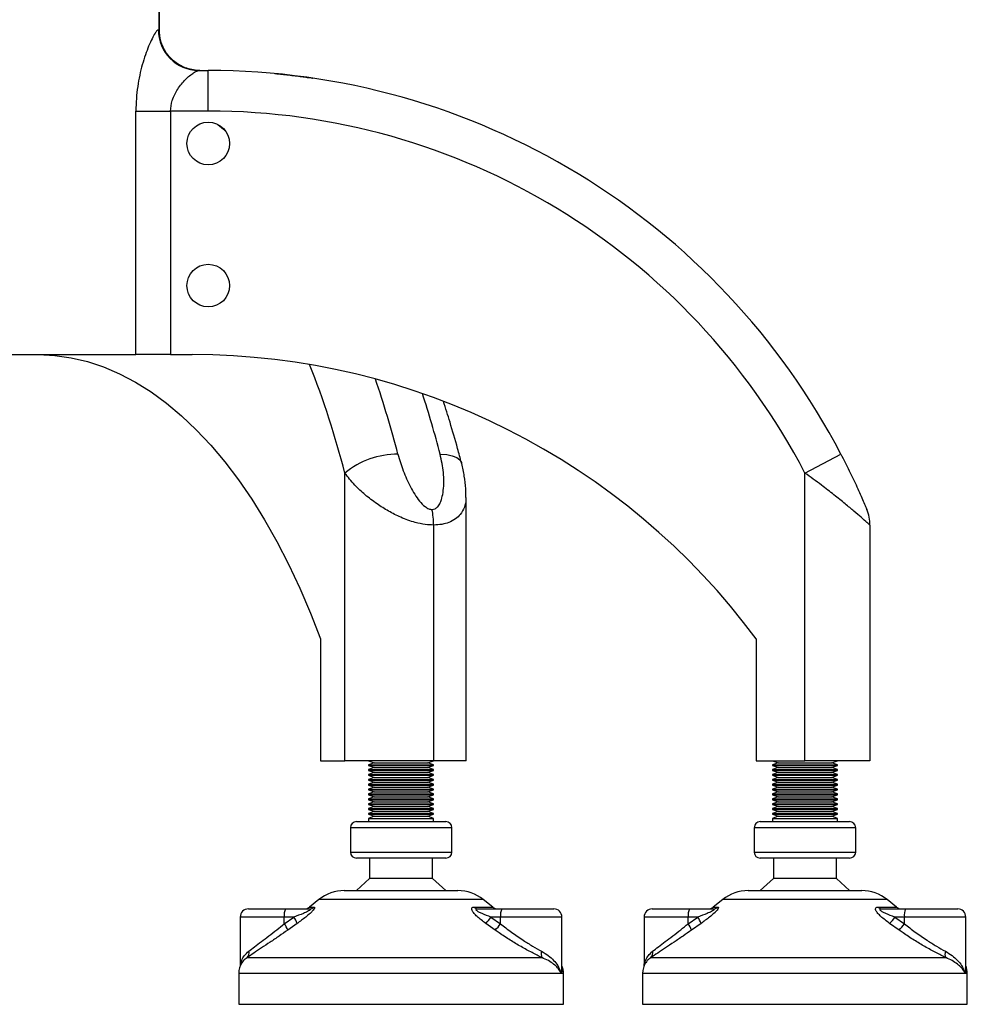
# Model space of a CAD drawing. Header units: millimetres. Extents: x 0 to 420, y 0 to 297.
# Tile 15 of 39: x 175 to 187, y 193 to 205. Entities that reach past the tile are written whole.
import ezdxf

# ---------------------------------------------------------------- set-up
doc = ezdxf.new("R2010")
doc.units = ezdxf.units.MM

msp = doc.modelspace()

# ---------------------------------------------------------------- linework, layer by layer
at = {"color": 7, "linetype": 'Continuous', "lineweight": 25}
for p, q in [((176.83552, 204.94479), (176.83552, 205.19479)), ((176.83943, 204.91646), (176.83943, 205.19479)), ((176.82498, 204.94479), (176.83552, 204.94479)), ((177.32137, 204.44479), (177.43943, 204.44479)), ((177.43943, 203.94479), (177.43943, 204.44479)), ((176.54776, 200.94479), (176.54776, 203.94479)), ((176.54776, 203.94479), (176.97485, 203.94479)), ((176.97485, 203.94479), (176.97485, 200.94479)), ((177.43943, 203.94479), (176.97485, 203.94479)), ((174.88593, 200.94479), (176.54776, 200.94479)), ((176.97485, 200.94479), (176.54776, 200.94479)), ((176.97485, 200.94479), (177.23943, 200.94479)), ((184.78943, 199.48721), (185.23282, 199.7183)), ((179.12161, 195.94479), (179.12161, 199.48721)), ((184.78943, 195.94479), (184.78943, 199.48721)), ((180.61443, 199.18509), (180.61443, 199.18556)), ((180.61443, 195.94479), (180.61443, 199.18509)), ((180.21443, 198.84625), (180.21443, 195.94479)), ((185.58943, 198.84625), (185.58943, 195.94479)), ((178.82161, 197.44479), (178.82161, 195.94479)), ((184.18943, 197.44479), (184.18943, 195.94479)), ((178.82161, 195.94479), (179.12161, 195.94479)), ((180.21443, 195.94479), (179.12161, 195.94479)), ((179.41443, 195.94479), (179.48312, 195.91979)), ((180.14574, 195.91979), (180.21443, 195.94479)), ((180.61443, 195.94479), (180.21443, 195.94479)), ((184.18943, 195.94479), (184.78943, 195.94479)), ((184.38943, 195.94479), (184.45812, 195.91979)), ((185.58943, 195.94479), (184.78943, 195.94479)), ((185.12074, 195.91979), (185.18943, 195.94479)), ((179.48312, 195.91979), (179.41443, 195.89479)), ((179.41443, 195.89479), (179.41443, 195.88479)), ((179.41443, 195.89479), (180.21443, 195.89479)), ((179.41443, 195.88479), (179.48312, 195.85979)), ((179.41443, 195.88479), (180.21443, 195.88479)), ((179.48312, 195.85979), (179.41443, 195.83479)), ((179.41443, 195.83479), (179.41443, 195.82479)), ((179.41443, 195.83479), (180.21443, 195.83479)), ((179.41443, 195.82479), (179.48312, 195.79979)), ((179.41443, 195.82479), (180.21443, 195.82479)), ((179.48312, 195.91979), (180.14574, 195.91979)), ((179.48312, 195.85979), (180.14574, 195.85979)), ((180.21443, 195.89479), (180.14574, 195.91979)), ((180.14574, 195.85979), (180.21443, 195.88479)), ((180.21443, 195.83479), (180.14574, 195.85979)), ((180.14574, 195.79979), (180.21443, 195.82479)), ((180.21443, 195.88479), (180.21443, 195.89479)), ((180.21443, 195.82479), (180.21443, 195.83479)), ((184.45812, 195.91979), (184.38943, 195.89479)), ((184.38943, 195.89479), (184.38943, 195.88479)), ((184.38943, 195.89479), (184.72355, 195.89479)), ((184.38943, 195.88479), (184.45812, 195.85979)), ((184.38943, 195.88479), (184.72355, 195.88479)), ((184.45812, 195.85979), (184.38943, 195.83479)), ((184.38943, 195.83479), (184.38943, 195.82479)), ((184.38943, 195.83479), (184.72355, 195.83479)), ((184.38943, 195.82479), (184.45812, 195.79979)), ((184.38943, 195.82479), (184.72355, 195.82479)), ((184.45812, 195.91979), (184.73486, 195.91979)), ((184.45812, 195.85979), (184.73486, 195.85979)), ((184.72355, 195.89479), (185.18943, 195.89479)), ((184.72355, 195.88479), (185.18943, 195.88479)), ((184.72355, 195.83479), (185.18943, 195.83479)), ((184.72355, 195.82479), (185.18943, 195.82479)), ((184.73486, 195.91979), (185.12074, 195.91979)), ((184.73486, 195.85979), (185.12074, 195.85979)), ((185.18943, 195.89479), (185.12074, 195.91979)), ((185.12074, 195.85979), (185.18943, 195.88479)), ((185.18943, 195.83479), (185.12074, 195.85979)), ((185.12074, 195.79979), (185.18943, 195.82479)), ((185.18943, 195.88479), (185.18943, 195.89479)), ((185.18943, 195.82479), (185.18943, 195.83479)), ((179.48312, 195.79979), (179.41443, 195.77479)), ((179.41443, 195.77479), (179.41443, 195.76479)), ((179.41443, 195.77479), (180.21443, 195.77479)), ((179.41443, 195.76479), (179.48312, 195.73979)), ((179.41443, 195.76479), (180.21443, 195.76479)), ((179.48312, 195.73979), (179.41443, 195.71479)), ((179.41443, 195.71479), (179.41443, 195.70479)), ((179.41443, 195.71479), (180.21443, 195.71479)), ((179.41443, 195.70479), (179.48312, 195.67979)), ((179.41443, 195.70479), (180.21443, 195.70479)), ((179.48312, 195.79979), (180.14574, 195.79979)), ((179.48312, 195.73979), (180.14574, 195.73979)), ((180.21443, 195.77479), (180.14574, 195.79979)), ((180.14574, 195.73979), (180.21443, 195.76479)), ((180.21443, 195.71479), (180.14574, 195.73979)), ((180.14574, 195.67979), (180.21443, 195.70479)), ((180.21443, 195.76479), (180.21443, 195.77479)), ((180.21443, 195.70479), (180.21443, 195.71479)), ((184.45812, 195.79979), (184.38943, 195.77479)), ((184.38943, 195.77479), (184.38943, 195.76479)), ((184.38943, 195.77479), (184.72355, 195.77479)), ((184.38943, 195.76479), (184.45812, 195.73979)), ((184.38943, 195.76479), (184.72355, 195.76479)), ((184.45812, 195.73979), (184.38943, 195.71479)), ((184.38943, 195.71479), (184.38943, 195.70479)), ((184.38943, 195.71479), (184.72355, 195.71479)), ((184.38943, 195.70479), (184.45812, 195.67979)), ((184.38943, 195.70479), (184.72355, 195.70479)), ((184.45812, 195.79979), (184.73486, 195.79979)), ((184.45812, 195.73979), (184.73486, 195.73979)), ((184.72355, 195.77479), (185.18943, 195.77479)), ((184.72355, 195.76479), (185.18943, 195.76479)), ((184.72355, 195.71479), (185.18943, 195.71479)), ((184.72355, 195.70479), (185.18943, 195.70479)), ((184.73486, 195.79979), (185.12074, 195.79979)), ((184.73486, 195.73979), (185.12074, 195.73979)), ((185.18943, 195.77479), (185.12074, 195.79979)), ((185.12074, 195.73979), (185.18943, 195.76479)), ((185.18943, 195.71479), (185.12074, 195.73979)), ((185.12074, 195.67979), (185.18943, 195.70479)), ((185.18943, 195.76479), (185.18943, 195.77479)), ((185.18943, 195.70479), (185.18943, 195.71479)), ((179.48312, 195.67979), (179.41443, 195.65479)), ((179.41443, 195.65479), (179.41443, 195.64479)), ((179.41443, 195.65479), (180.21443, 195.65479)), ((179.41443, 195.64479), (179.48312, 195.61979)), ((179.41443, 195.64479), (180.21443, 195.64479)), ((179.48312, 195.61979), (179.41443, 195.59479)), ((179.41443, 195.59479), (179.41443, 195.58479)), ((179.41443, 195.59479), (180.21443, 195.59479)), ((179.41443, 195.58479), (179.48312, 195.55979)), ((179.41443, 195.58479), (180.21443, 195.58479)), ((179.48312, 195.67979), (180.14574, 195.67979)), ((179.48312, 195.61979), (180.14574, 195.61979)), ((180.21443, 195.65479), (180.14574, 195.67979)), ((180.14574, 195.61979), (180.21443, 195.64479)), ((180.21443, 195.59479), (180.14574, 195.61979)), ((180.14574, 195.55979), (180.21443, 195.58479)), ((180.21443, 195.64479), (180.21443, 195.65479)), ((180.21443, 195.58479), (180.21443, 195.59479)), ((184.45812, 195.67979), (184.38943, 195.65479)), ((184.38943, 195.65479), (184.38943, 195.64479)), ((184.38943, 195.65479), (184.72355, 195.65479)), ((184.38943, 195.64479), (184.45812, 195.61979)), ((184.38943, 195.64479), (184.72355, 195.64479)), ((184.45812, 195.61979), (184.38943, 195.59479)), ((184.38943, 195.59479), (184.38943, 195.58479)), ((184.38943, 195.59479), (184.72355, 195.59479)), ((184.38943, 195.58479), (184.45812, 195.55979)), ((184.38943, 195.58479), (184.72355, 195.58479)), ((184.45812, 195.67979), (184.73486, 195.67979)), ((184.45812, 195.61979), (184.73486, 195.61979)), ((184.72355, 195.65479), (185.18943, 195.65479)), ((184.72355, 195.64479), (185.18943, 195.64479)), ((184.72355, 195.59479), (185.18943, 195.59479)), ((184.72355, 195.58479), (185.18943, 195.58479)), ((184.73486, 195.67979), (185.12074, 195.67979)), ((184.73486, 195.61979), (185.12074, 195.61979)), ((185.18943, 195.65479), (185.12074, 195.67979)), ((185.12074, 195.61979), (185.18943, 195.64479)), ((185.18943, 195.59479), (185.12074, 195.61979)), ((185.12074, 195.55979), (185.18943, 195.58479)), ((185.18943, 195.64479), (185.18943, 195.65479)), ((185.18943, 195.58479), (185.18943, 195.59479)), ((179.48312, 195.55979), (179.41443, 195.53479)), ((179.41443, 195.53479), (179.41443, 195.52479)), ((179.41443, 195.53479), (180.21443, 195.53479)), ((179.41443, 195.52479), (179.48312, 195.49979)), ((179.41443, 195.52479), (180.21443, 195.52479)), ((179.48312, 195.49979), (179.41443, 195.47479)), ((179.41443, 195.47479), (179.41443, 195.46479)), ((179.41443, 195.47479), (180.21443, 195.47479)), ((179.41443, 195.46479), (179.48312, 195.43979)), ((179.41443, 195.46479), (180.21443, 195.46479)), ((179.48312, 195.55979), (180.14574, 195.55979)), ((179.48312, 195.49979), (180.14574, 195.49979)), ((180.21443, 195.53479), (180.14574, 195.55979)), ((180.14574, 195.49979), (180.21443, 195.52479)), ((180.21443, 195.47479), (180.14574, 195.49979)), ((180.14574, 195.43979), (180.21443, 195.46479)), ((180.21443, 195.52479), (180.21443, 195.53479)), ((180.21443, 195.46479), (180.21443, 195.47479)), ((184.45812, 195.55979), (184.38943, 195.53479)), ((184.38943, 195.53479), (184.38943, 195.52479)), ((184.38943, 195.53479), (184.72355, 195.53479)), ((184.38943, 195.52479), (184.45812, 195.49979)), ((184.38943, 195.52479), (184.72355, 195.52479)), ((184.45812, 195.49979), (184.38943, 195.47479)), ((184.38943, 195.47479), (184.38943, 195.46479)), ((184.38943, 195.47479), (184.72355, 195.47479)), ((184.38943, 195.46479), (184.45812, 195.43979)), ((184.38943, 195.46479), (184.72355, 195.46479)), ((184.45812, 195.55979), (184.73486, 195.55979)), ((184.45812, 195.49979), (184.73486, 195.49979)), ((184.72355, 195.53479), (185.18943, 195.53479)), ((184.72355, 195.52479), (185.18943, 195.52479)), ((184.72355, 195.47479), (185.18943, 195.47479)), ((184.72355, 195.46479), (185.18943, 195.46479)), ((184.73486, 195.55979), (185.12074, 195.55979)), ((184.73486, 195.49979), (185.12074, 195.49979)), ((185.18943, 195.53479), (185.12074, 195.55979)), ((185.12074, 195.49979), (185.18943, 195.52479)), ((185.18943, 195.47479), (185.12074, 195.49979)), ((185.12074, 195.43979), (185.18943, 195.46479)), ((185.18943, 195.52479), (185.18943, 195.53479)), ((185.18943, 195.46479), (185.18943, 195.47479)), ((179.48312, 195.43979), (179.41443, 195.41479)), ((179.41443, 195.41479), (179.41443, 195.40479)), ((179.41443, 195.41479), (180.21443, 195.41479)), ((179.41443, 195.40479), (179.48312, 195.37979)), ((179.41443, 195.40479), (180.21443, 195.40479)), ((179.48312, 195.37979), (179.41443, 195.35479)), ((179.41443, 195.35479), (179.41443, 195.34479)), ((179.41443, 195.35479), (180.21443, 195.35479)), ((179.41443, 195.34479), (179.48312, 195.31979)), ((179.41443, 195.34479), (180.21443, 195.34479)), ((179.48312, 195.43979), (180.14574, 195.43979)), ((179.48312, 195.37979), (180.14574, 195.37979)), ((180.21443, 195.41479), (180.14574, 195.43979)), ((180.14574, 195.37979), (180.21443, 195.40479)), ((180.21443, 195.35479), (180.14574, 195.37979)), ((180.14574, 195.31979), (180.21443, 195.34479)), ((180.21443, 195.40479), (180.21443, 195.41479)), ((180.21443, 195.34479), (180.21443, 195.35479)), ((184.45812, 195.43979), (184.38943, 195.41479)), ((184.38943, 195.41479), (184.38943, 195.40479)), ((184.38943, 195.41479), (184.72355, 195.41479)), ((184.38943, 195.40479), (184.45812, 195.37979)), ((184.38943, 195.40479), (184.72355, 195.40479)), ((184.45812, 195.37979), (184.38943, 195.35479)), ((184.38943, 195.35479), (184.38943, 195.34479)), ((184.38943, 195.35479), (184.72355, 195.35479)), ((184.38943, 195.34479), (184.45812, 195.31979)), ((184.38943, 195.34479), (184.72355, 195.34479)), ((184.45812, 195.43979), (184.73486, 195.43979)), ((184.45812, 195.37979), (184.73486, 195.37979)), ((184.72355, 195.41479), (185.18943, 195.41479)), ((184.72355, 195.40479), (185.18943, 195.40479)), ((184.72355, 195.35479), (185.18943, 195.35479)), ((184.72355, 195.34479), (185.18943, 195.34479)), ((184.73486, 195.43979), (185.12074, 195.43979)), ((184.73486, 195.37979), (185.12074, 195.37979)), ((185.18943, 195.41479), (185.12074, 195.43979)), ((185.12074, 195.37979), (185.18943, 195.40479)), ((185.18943, 195.35479), (185.12074, 195.37979)), ((185.12074, 195.31979), (185.18943, 195.34479)), ((185.18943, 195.40479), (185.18943, 195.41479)), ((185.18943, 195.34479), (185.18943, 195.35479)), ((179.48312, 195.31979), (179.41443, 195.29479)), ((179.41443, 195.29479), (179.41443, 195.28479)), ((179.41443, 195.29479), (180.21443, 195.29479)), ((179.41443, 195.28479), (179.48312, 195.25979)), ((179.41443, 195.28479), (180.21443, 195.28479)), ((179.48312, 195.25979), (179.41443, 195.23479)), ((179.41443, 195.23479), (179.41443, 195.19479)), ((179.41443, 195.23479), (180.21443, 195.23479)), ((179.48312, 195.31979), (180.14574, 195.31979)), ((179.48312, 195.25979), (180.14574, 195.25979)), ((180.21443, 195.29479), (180.14574, 195.31979)), ((180.14574, 195.25979), (180.21443, 195.28479)), ((180.21443, 195.23479), (180.14574, 195.25979)), ((180.21443, 195.28479), (180.21443, 195.29479)), ((180.21443, 195.19479), (180.21443, 195.23479)), ((184.45812, 195.31979), (184.38943, 195.29479)), ((184.38943, 195.29479), (184.38943, 195.28479)), ((184.38943, 195.29479), (184.72355, 195.29479)), ((184.38943, 195.28479), (184.45812, 195.25979)), ((184.38943, 195.28479), (184.72355, 195.28479)), ((184.45812, 195.25979), (184.38943, 195.23479)), ((184.38943, 195.23479), (184.38943, 195.19479)), ((184.38943, 195.23479), (184.72355, 195.23479)), ((184.45812, 195.31979), (184.73486, 195.31979)), ((184.45812, 195.25979), (184.73486, 195.25979)), ((184.72355, 195.29479), (185.18943, 195.29479)), ((184.72355, 195.28479), (185.18943, 195.28479)), ((184.72355, 195.23479), (185.18943, 195.23479)), ((184.73486, 195.31979), (185.12074, 195.31979)), ((184.73486, 195.25979), (185.12074, 195.25979)), ((185.18943, 195.29479), (185.12074, 195.31979)), ((185.12074, 195.25979), (185.18943, 195.28479)), ((185.18943, 195.23479), (185.12074, 195.25979)), ((185.18943, 195.28479), (185.18943, 195.29479)), ((185.18943, 195.19479), (185.18943, 195.23479)), ((179.18943, 195.11979), (179.18943, 194.81979)), ((180.43943, 195.11979), (179.18943, 195.11979)), ((179.26443, 195.19479), (180.36443, 195.19479)), ((180.43943, 194.81979), (180.43943, 195.11979)), ((184.16443, 195.11979), (184.16443, 194.81979)), ((184.68649, 195.11979), (184.16443, 195.11979)), ((184.23943, 195.19479), (184.69884, 195.19479)), ((185.41443, 195.11979), (184.68649, 195.11979)), ((184.69884, 195.19479), (185.33943, 195.19479)), ((185.41443, 194.81979), (185.41443, 195.11979)), ((179.18943, 194.81979), (179.71149, 194.81979)), ((179.72384, 194.74479), (179.26443, 194.74479)), ((179.42693, 194.74479), (179.42693, 194.49479)), ((179.71149, 194.81979), (180.43943, 194.81979)), ((180.36443, 194.74479), (179.72384, 194.74479)), ((180.20193, 194.49479), (180.20193, 194.74479)), ((184.16443, 194.81979), (185.41443, 194.81979)), ((185.33943, 194.74479), (184.23943, 194.74479)), ((184.40193, 194.74479), (184.40193, 194.49479)), ((185.17693, 194.49479), (185.17693, 194.74479)), ((179.42693, 194.49479), (179.26443, 194.34479)), ((179.75061, 194.49479), (179.42693, 194.49479)), ((180.20193, 194.49479), (179.75061, 194.49479)), ((180.36443, 194.34479), (180.20193, 194.49479)), ((184.40193, 194.49479), (184.23943, 194.34479)), ((185.17693, 194.49479), (184.40193, 194.49479)), ((185.33943, 194.34479), (185.17693, 194.49479)), ((179.11482, 194.34479), (180.51404, 194.34479)), ((184.08982, 194.34479), (184.6742, 194.34479)), ((184.6742, 194.34479), (185.48904, 194.34479)), ((178.80247, 194.23523), (178.68557, 194.14171)), ((178.68557, 194.14171), (178.74091, 194.14171)), ((180.82639, 194.23523), (178.80247, 194.23523)), ((180.71627, 194.14171), (180.94329, 194.14171)), ((180.94329, 194.14171), (180.82639, 194.23523)), ((183.77747, 194.23523), (183.66057, 194.14171)), ((183.66057, 194.14171), (183.71591, 194.14171)), ((184.62275, 194.23523), (183.77747, 194.23523)), ((185.80139, 194.23523), (184.62275, 194.23523)), ((185.69127, 194.14171), (185.91829, 194.14171)), ((185.91829, 194.14171), (185.80139, 194.23523)), ((177.83287, 194.01979), (177.83287, 193.41887)), ((178.37581, 194.01979), (177.83287, 194.01979)), ((177.93287, 194.11979), (178.39228, 194.11979)), ((178.37581, 193.93738), (178.49336, 194.01979)), ((178.49336, 194.01979), (178.37581, 194.01979)), ((178.37581, 193.93738), (178.37581, 194.01979)), ((178.39228, 194.11979), (178.6815, 194.11979)), ((180.76618, 194.11979), (181.0554, 194.11979)), ((180.92138, 194.01979), (181.03893, 193.93738)), ((181.03893, 194.01979), (180.92138, 194.01979)), ((181.03893, 193.93738), (181.03893, 194.01979)), ((181.79599, 194.01979), (181.03893, 194.01979)), ((181.0554, 194.11979), (181.69599, 194.11979)), ((181.79599, 193.39203), (181.79599, 194.01979)), ((182.80787, 194.01979), (182.80787, 193.41887)), ((183.35081, 194.01979), (182.80787, 194.01979)), ((182.90787, 194.11979), (183.36728, 194.11979)), ((183.35081, 193.93738), (183.46836, 194.01979)), ((183.46836, 194.01979), (183.35081, 194.01979)), ((183.35081, 193.93738), (183.35081, 194.01979)), ((183.36728, 194.11979), (183.6565, 194.11979)), ((185.74118, 194.11979), (186.0304, 194.11979)), ((185.89638, 194.01979), (186.01393, 193.93738)), ((186.01393, 194.01979), (185.89638, 194.01979)), ((186.01393, 193.93738), (186.01393, 194.01979)), ((186.77099, 194.01979), (186.01393, 194.01979)), ((186.0304, 194.11979), (186.67099, 194.11979)), ((186.77099, 193.39203), (186.77099, 194.01979)), ((178.53486, 193.94171), (178.4182, 193.85929)), ((180.97359, 193.85929), (180.85765, 193.94171)), ((183.50986, 193.94171), (183.3932, 193.85929)), ((185.94859, 193.85929), (185.83265, 193.94171)), ((177.91692, 193.51985), (181.55001, 193.51985)), ((182.89192, 193.51985), (186.52501, 193.51985)), ((177.81443, 193.32464), (177.81443, 192.94479)), ((181.78712, 193.32464), (177.81443, 193.32464)), ((181.81443, 193.32464), (181.78712, 193.32464)), ((181.81443, 192.94479), (181.81443, 193.32464)), ((182.78943, 193.32464), (182.78943, 192.94479)), ((186.76212, 193.32464), (182.78943, 193.32464)), ((186.78943, 193.32464), (186.76212, 193.32464)), ((186.78943, 192.94479), (186.78943, 193.32464)), ((177.81443, 192.94479), (181.81443, 192.94479)), ((182.78943, 192.94479), (184.46001, 192.94479)), ((184.46001, 192.94479), (186.78943, 192.94479))]:
    msp.add_line(p, q, dxfattribs=at)
at = {"color": 7, "linetype": 'Continuous', "lineweight": 25, "flags": 128}
for points in [[(177.55641, 203.77979), (177.62666, 203.72035), (177.65319, 203.69716)], [(175.34661, 200.94479), (175.54832, 200.93538), (175.74958, 200.90717), (175.94997, 200.86021), (176.14905, 200.79461), (176.34638, 200.71052), (176.54154, 200.60812), (176.73409, 200.48762), (176.92363, 200.3493), (177.10973, 200.19344), (177.292, 200.0204), (177.47003, 199.83055), (177.64345, 199.6243), (177.81186, 199.40209), (177.97491, 199.16443), (178.13225, 198.91181), (178.28352, 198.64479), (178.4284, 198.36396), (178.56657, 198.06991), (178.69774, 197.7633), (178.82161, 197.44479)], [(180.29593, 199.7183), (180.37615, 199.71386), (180.44477, 199.70071), (180.49914, 199.67936), (180.53719, 199.65062), (180.55744, 199.6156), (180.55803, 199.61347)]]:
    msp.add_lwpolyline(points, dxfattribs=at)
at = {"color": 7, "linetype": 'Continuous', "lineweight": 25}
for centre in [(177.43943, 203.54479), (177.43943, 201.79479)]:
    msp.add_circle(centre, 0.2625, dxfattribs=at)
for centre, radius, start, end in [((177.32318, 204.94299), 0.4982, 179.792991, 269.791484), ((177.43943, 195.65638), 8.78841, 27.52856, 90), ((177.43943, 195.65638), 8.28841, 27.52856, 90), ((177.23943, 192.29444), 8.65036, 36.540612, 90), ((168.29586, 196.70456), 11.17766, 14.415261, 21.619027), ((167.63636, 196.56822), 12.542, 14.546336, 18.968256), ((168.03033, 196.5327), 12.67253, 14.559108, 18.082918), ((179.76523, 198.70674), 1.01162, 89.372196, 129.511297), ((179.26559, 198.84848), 0.94884, 359.865401, 11.563548), ((185.08943, 198.84625), 0.5, 0, 22.634943), ((179.26443, 195.11979), 0.075, 90, 180), ((180.36443, 195.11979), 0.075, 0, 90), ((184.23943, 195.11979), 0.075, 90, 180), ((185.33943, 195.11979), 0.075, 0, 90), ((179.26443, 194.81979), 0.075, 180, 270), ((180.36443, 194.81979), 0.075, 270, 0), ((184.23943, 194.81979), 0.075, 180, 270), ((185.33943, 194.81979), 0.075, 270, 0), ((179.11482, 193.84479), 0.5, 90, 128.659808), ((180.51404, 193.84479), 0.5, 51.340192, 90), ((184.08982, 193.84479), 0.5, 90, 128.659808), ((185.48904, 193.84479), 0.5, 51.340192, 90), ((178.6231, 194.21979), 0.1, 270, 308.659808), ((178.68122, 194.21204), 0.09225, 270.175893, 310.318428), ((180.76745, 194.19048), 0.0707, 223.622482, 268.966555), ((181.00576, 194.21979), 0.1, 231.340192, 270), ((183.5981, 194.21979), 0.1, 270, 308.659808), ((183.65622, 194.21204), 0.09225, 270.175893, 310.318428), ((185.74245, 194.19048), 0.0707, 223.622482, 268.966555), ((185.98076, 194.21979), 0.1, 231.340192, 270), ((177.93287, 194.01979), 0.1, 90, 180), ((178.53994, 194.04411), 0.16593, 152.864471, 188.428903), ((178.27575, 193.85407), 0.27352, 18.686377, 37.291571), ((180.56822, 194.24299), 0.41778, 313.850155, 327.707376), ((181.20306, 194.04411), 0.16593, 152.864471, 188.428903), ((181.69599, 194.01979), 0.1, 0, 90), ((182.90787, 194.01979), 0.1, 90, 180), ((183.51494, 194.04411), 0.16593, 152.864471, 188.428903), ((183.25075, 193.85407), 0.27352, 18.686377, 37.291571), ((185.54322, 194.24299), 0.41778, 313.850155, 327.707376), ((186.17806, 194.04411), 0.16593, 152.864471, 188.428903), ((186.67099, 194.01979), 0.1, 0, 90), ((178.16831, 193.7742), 0.26397, 18.805952, 38.183194), ((180.69348, 194.16005), 0.411, 312.965128, 327.195387), ((183.14331, 193.7742), 0.26397, 18.805952, 38.183194), ((185.66848, 194.16005), 0.411, 312.965128, 327.195387), ((177.86034, 193.5775), 0.08077, 314.46255, 14.659332), ((181.63455, 193.56398), 0.09536, 159.13993, 207.565094), ((182.83534, 193.5775), 0.08077, 314.46255, 14.659332), ((186.60955, 193.56398), 0.09536, 159.13993, 207.565094), ((178.06443, 193.32464), 0.25, 148.128367, 180), ((181.56443, 193.32464), 0.25, 0, 22.143105), ((183.03943, 193.32464), 0.25, 148.128367, 180), ((186.53943, 193.32464), 0.25, 0, 22.143105)]:
    msp.add_arc(centre, radius, start, end, dxfattribs=at)
for points, knots in [([(176.82498, 204.94479), (176.8195, 204.94261), (176.80854, 204.93824), (176.78186, 204.90241), (176.74682, 204.83957), (176.70544, 204.74804), (176.66422, 204.63888), (176.6263, 204.51775), (176.59378, 204.3866), (176.5683, 204.24641), (176.55119, 204.0982), (176.54891, 203.99593), (176.54776, 203.94479)], [0, 0, 0, 0, 0.08216493, 0.16438817, 0.27105063, 0.37788995, 0.48153546, 0.58524141, 0.68671346, 0.78819095, 0.89409856, 1, 1, 1, 1]), ([(177.3363, 204.44479), (177.32416, 204.44507), (177.25593, 204.44663), (177.13262, 204.47774), (177.00663, 204.55985), (176.90971, 204.67152), (176.84734, 204.79753), (176.83918, 204.89919), (176.83552, 204.94479)], [0, 0, 0, 0, 0.04654967, 0.26146719, 0.47645641, 0.61150819, 0.8257129, 1, 1, 1, 1]), ([(176.97485, 203.94479), (176.97878, 203.98884), (176.98346, 204.04122), (177.01736, 204.13888), (177.07471, 204.24083), (177.15688, 204.33306), (177.22354, 204.39199), (177.28015, 204.43337), (177.3059, 204.44051), (177.32137, 204.44479)], [0, 0, 0, 0, 0.15198182, 0.1807421, 0.37188924, 0.58768861, 0.70321644, 0.8218358, 1, 1, 1, 1]), ([(178.26043, 204.40636), (178.27688, 204.4048), (178.30978, 204.40167), (178.3844, 204.39397), (178.46775, 204.38457), (178.5528, 204.37412), (178.62963, 204.36392), (178.68815, 204.35567), (178.72277, 204.35059), (178.72382, 204.35043), (178.72426, 204.35037)], [0, 0, 0, 0, 0.12850332, 0.25698856, 0.38594401, 0.51563391, 0.64580788, 0.77580112, 0.90483772, 1, 1, 1, 1]), ([(180.55808, 199.6133), (180.54262, 199.67157), (180.4978, 199.84044), (180.42469, 200.09412), (180.36277, 200.28445), (180.33511, 200.36949)], [0, 0, 0, 0, 0.22567749, 0.6540446, 1, 1, 1, 1]), ([(179.77632, 199.7183), (179.79603, 199.65085), (179.83543, 199.516), (179.91006, 199.35043), (179.98024, 199.22511), (180.03877, 199.14149), (180.09789, 199.07931), (180.15287, 199.04412), (180.18226, 199.04034), (180.19518, 199.03868)], [0, 0, 0, 0, 0.26459111, 0.5288945, 0.65139049, 0.77356044, 0.88506117, 0.94946208, 1, 1, 1, 1]), ([(180.19518, 199.03868), (180.20687, 199.04001), (180.2206, 199.04157), (180.24441, 199.0531), (180.27094, 199.07539), (180.29822, 199.1205), (180.32154, 199.18807), (180.34327, 199.31094), (180.34443, 199.49347), (180.31211, 199.64331), (180.29593, 199.7183)], [0, 0, 0, 0, 0.04803079, 0.05640963, 0.11424562, 0.19744063, 0.2811665, 0.41275045, 0.70606187, 1, 1, 1, 1]), ([(185.23282, 199.7183), (185.26732, 199.65085), (185.33628, 199.516), (185.41431, 199.35043), (185.47083, 199.22511), (185.50743, 199.14149), (185.53391, 199.07931), (185.54865, 199.04412), (185.55023, 199.04034), (185.55092, 199.03868)], [0, 0, 0, 0, 0.26459111, 0.5288945, 0.65139049, 0.77356044, 0.88506117, 0.94946208, 1, 1, 1, 1]), ([(180.61341, 199.18612), (180.61328, 199.22223), (180.61296, 199.3097), (180.59476, 199.44938), (180.57505, 199.556), (180.55893, 199.61031), (180.55793, 199.61368)], [0, 0, 0, 0, 0.25236018, 0.61139843, 0.97590422, 1, 1, 1, 1]), ([(180.21443, 198.84625), (180.18067, 198.84769), (180.10814, 198.85078), (179.97061, 198.88046), (179.81626, 198.93617), (179.65749, 199.01668), (179.50906, 199.11039), (179.36853, 199.21878), (179.2296, 199.34738), (179.16014, 199.43732), (179.12161, 199.48721)], [0, 0, 0, 0, 0.07961414, 0.17102031, 0.30387105, 0.42142047, 0.54319465, 0.6810293, 0.8230825, 1, 1, 1, 1]), ([(185.58943, 198.84625), (185.58783, 198.84769), (185.5844, 198.85078), (185.55126, 198.88046), (185.48815, 198.93617), (185.39441, 199.01668), (185.28198, 199.11039), (185.1471, 199.21878), (184.98104, 199.34738), (184.85779, 199.43732), (184.78943, 199.48721)], [0, 0, 0, 0, 0.079614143, 0.171020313, 0.303871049, 0.42142047, 0.543194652, 0.6810293, 0.823082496, 1, 1, 1, 1]), ([(180.61202, 199.1861), (180.61271, 199.17585), (180.61553, 199.13416), (180.5965, 199.06197), (180.55324, 198.98251), (180.48604, 198.91943), (180.40959, 198.87813), (180.3186, 198.85137), (180.25006, 198.848), (180.21443, 198.84625)], [0, 0, 0, 0, 0.05823983, 0.23674459, 0.43634308, 0.58333151, 0.73500216, 0.8622237, 1, 1, 1, 1]), ([(178.74091, 194.14171), (178.74447, 194.14098), (178.75165, 194.13953), (178.74899, 194.12593), (178.73375, 194.10394), (178.70228, 194.07106), (178.63945, 194.01715), (178.57886, 193.97254), (178.53876, 193.94444), (178.53486, 193.94171)], [0, 0, 0, 0, 0.10498573, 0.21201023, 0.31190738, 0.43457509, 0.62328767, 0.96332226, 1, 1, 1, 1]), ([(180.85765, 193.94171), (180.82014, 193.96932), (180.76631, 194.00895), (180.71135, 194.06442), (180.68767, 194.09832), (180.68229, 194.12282), (180.68987, 194.13652), (180.70351, 194.14129), (180.71348, 194.14161), (180.71627, 194.14171)], [0, 0, 0, 0, 0.3600266, 0.51681392, 0.67470995, 0.77308011, 0.86977971, 0.96362553, 1, 1, 1, 1]), ([(183.71591, 194.14171), (183.71947, 194.14098), (183.72665, 194.13953), (183.72399, 194.12593), (183.70875, 194.10394), (183.67728, 194.07106), (183.61445, 194.01715), (183.55386, 193.97254), (183.51376, 193.94444), (183.50986, 193.94171)], [0, 0, 0, 0, 0.10498573, 0.21201023, 0.31190738, 0.43457509, 0.62328767, 0.96332226, 1, 1, 1, 1]), ([(185.83265, 193.94171), (185.79514, 193.96932), (185.74131, 194.00895), (185.68635, 194.06442), (185.66267, 194.09832), (185.65729, 194.12282), (185.66487, 194.13652), (185.67851, 194.14129), (185.68848, 194.14161), (185.69127, 194.14171)], [0, 0, 0, 0, 0.3600266, 0.51681392, 0.67470995, 0.77308011, 0.86977971, 0.96362553, 1, 1, 1, 1]), ([(178.6815, 194.11979), (178.68635, 194.11952), (178.69352, 194.11911), (178.69697, 194.11523), (178.696, 194.11085), (178.69152, 194.10597), (178.68084, 194.09767), (178.65462, 194.08279), (178.58972, 194.05404), (178.53277, 194.0338), (178.49336, 194.01979)], [0, 0, 0, 0, 0.09136525, 0.13518159, 0.17135967, 0.21962148, 0.24640588, 0.35507913, 0.55366458, 1, 1, 1, 1]), ([(180.92138, 194.01979), (180.88393, 194.03322), (180.83167, 194.05194), (180.77316, 194.0797), (180.74794, 194.09533), (180.73962, 194.10544), (180.73808, 194.11044), (180.7396, 194.11413), (180.74567, 194.11798), (180.75515, 194.11961), (180.76363, 194.11975), (180.76618, 194.11979)], [0, 0, 0, 0, 0.42781978, 0.59680931, 0.74279575, 0.78873832, 0.8180494, 0.85914006, 0.88891799, 0.96662787, 1, 1, 1, 1]), ([(183.6565, 194.11979), (183.66135, 194.11952), (183.66852, 194.11911), (183.67197, 194.11523), (183.671, 194.11085), (183.66652, 194.10597), (183.65584, 194.09767), (183.62962, 194.08279), (183.56472, 194.05404), (183.50777, 194.0338), (183.46836, 194.01979)], [0, 0, 0, 0, 0.09136525, 0.13518159, 0.17135967, 0.21962148, 0.24640588, 0.35507913, 0.55366458, 1, 1, 1, 1]), ([(185.89638, 194.01979), (185.85893, 194.03322), (185.80667, 194.05194), (185.74816, 194.0797), (185.72294, 194.09533), (185.71462, 194.10544), (185.71308, 194.11044), (185.7146, 194.11413), (185.72067, 194.11798), (185.73015, 194.11961), (185.73863, 194.11975), (185.74118, 194.11979)], [0, 0, 0, 0, 0.42781978, 0.59680931, 0.74279575, 0.78873832, 0.8180494, 0.85914006, 0.88891799, 0.96662787, 1, 1, 1, 1]), ([(177.93848, 193.59794), (177.96121, 193.61553), (178.00735, 193.65124), (178.09238, 193.71545), (178.1853, 193.78634), (178.28071, 193.86042), (178.34506, 193.9125), (178.37581, 193.93738)], [0, 0, 0, 0, 0.19890398, 0.40393814, 0.60552821, 0.81153111, 1, 1, 1, 1]), ([(181.03893, 193.93738), (181.08359, 193.9021), (181.17441, 193.83036), (181.30908, 193.73854), (181.43597, 193.65905), (181.50852, 193.61855), (181.54544, 193.59794)], [0, 0, 0, 0, 0.26823696, 0.54554149, 0.76877371, 1, 1, 1, 1]), ([(182.91348, 193.59794), (182.93621, 193.61553), (182.98235, 193.65124), (183.06738, 193.71545), (183.1603, 193.78634), (183.25571, 193.86042), (183.32006, 193.9125), (183.35081, 193.93738)], [0, 0, 0, 0, 0.19890398, 0.40393814, 0.60552821, 0.81153111, 1, 1, 1, 1]), ([(186.01393, 193.93738), (186.05859, 193.9021), (186.14941, 193.83036), (186.28408, 193.73854), (186.41097, 193.65905), (186.48352, 193.61855), (186.52044, 193.59794)], [0, 0, 0, 0, 0.26823696, 0.54554149, 0.76877371, 1, 1, 1, 1]), ([(178.4182, 193.85929), (178.38294, 193.8344), (178.30984, 193.78278), (178.20049, 193.70864), (178.09487, 193.63832), (177.99663, 193.57359), (177.94375, 193.53794), (177.91692, 193.51985)], [0, 0, 0, 0, 0.18733275, 0.38847399, 0.59401699, 0.79401178, 1, 1, 1, 1]), ([(181.55001, 193.51985), (181.50977, 193.5396), (181.42769, 193.57988), (181.29338, 193.65353), (181.15678, 193.73523), (181.05027, 193.80491), (180.99021, 193.84751), (180.97359, 193.85929)], [0, 0, 0, 0, 0.22376691, 0.45639837, 0.6809943, 0.91177223, 1, 1, 1, 1]), ([(183.3932, 193.85929), (183.35794, 193.8344), (183.28484, 193.78278), (183.17549, 193.70864), (183.06987, 193.63832), (182.97163, 193.57359), (182.91875, 193.53794), (182.89192, 193.51985)], [0, 0, 0, 0, 0.18733275, 0.38847399, 0.59401699, 0.79401178, 1, 1, 1, 1]), ([(186.52501, 193.51985), (186.48477, 193.5396), (186.40269, 193.57988), (186.26838, 193.65353), (186.13178, 193.73523), (186.02527, 193.80491), (185.96521, 193.84751), (185.94859, 193.85929)], [0, 0, 0, 0, 0.22376691, 0.45639837, 0.6809943, 0.91177223, 1, 1, 1, 1]), ([(177.83443, 193.41975), (177.83443, 193.41985), (177.83393, 193.44268), (177.84949, 193.48522), (177.88141, 193.54634), (177.9193, 193.58059), (177.93848, 193.59794)], [0, 0, 0, 0, 0.00152184, 0.34411217, 0.66791355, 1, 1, 1, 1]), ([(177.91692, 193.51985), (177.90028, 193.50791), (177.87292, 193.48826), (177.85913, 193.46482), (177.85373, 193.45564)], [0, 0, 0, 0, 0.60808429, 1, 1, 1, 1]), ([(181.54544, 193.59794), (181.57377, 193.58083), (181.63046, 193.54658), (181.69624, 193.48583), (181.7471, 193.42116), (181.77433, 193.3667), (181.78455, 193.33445), (181.78705, 193.3249), (181.78712, 193.32464)], [0, 0, 0, 0, 0.2219943, 0.44418898, 0.67378749, 0.90345001, 0.99731866, 1, 1, 1, 1]), ([(181.78712, 193.32464), (181.78704, 193.32482), (181.7843, 193.33164), (181.77337, 193.3547), (181.74569, 193.39364), (181.69554, 193.43988), (181.6316, 193.48327), (181.5772, 193.50766), (181.55001, 193.51985)], [0, 0, 0, 0, 0.00257002, 0.0961537, 0.32525092, 0.55431033, 0.77721318, 1, 1, 1, 1]), ([(182.80943, 193.41975), (182.80943, 193.41985), (182.80893, 193.44268), (182.82449, 193.48522), (182.85641, 193.54634), (182.8943, 193.58059), (182.91348, 193.59794)], [0, 0, 0, 0, 0.00152184, 0.34411217, 0.66791355, 1, 1, 1, 1]), ([(182.89192, 193.51985), (182.87528, 193.50791), (182.84792, 193.48826), (182.83413, 193.46482), (182.82873, 193.45564)], [0, 0, 0, 0, 0.608084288, 1, 1, 1, 1]), ([(186.52044, 193.59794), (186.54877, 193.58083), (186.60546, 193.54658), (186.67124, 193.48583), (186.7221, 193.42116), (186.74933, 193.3667), (186.75955, 193.33445), (186.76205, 193.3249), (186.76212, 193.32464)], [0, 0, 0, 0, 0.2219943, 0.44418898, 0.67378749, 0.90345001, 0.99731866, 1, 1, 1, 1]), ([(186.76212, 193.32464), (186.76204, 193.32482), (186.7593, 193.33164), (186.74837, 193.3547), (186.72069, 193.39364), (186.67054, 193.43988), (186.6066, 193.48327), (186.5522, 193.50766), (186.52501, 193.51985)], [0, 0, 0, 0, 0.00257002, 0.0961537, 0.32525092, 0.55431033, 0.77721318, 1, 1, 1, 1]), ([(181.79599, 193.40206), (181.79681, 193.3993), (181.80222, 193.38093), (181.79713, 193.3548), (181.78992, 193.33164), (181.78719, 193.32482), (181.78712, 193.32464)], [0, 0, 0, 0, 0.11114355, 0.73883737, 0.99301958, 1, 1, 1, 1]), ([(186.77099, 193.40206), (186.77181, 193.3993), (186.77722, 193.38093), (186.77213, 193.3548), (186.76492, 193.33164), (186.76219, 193.32482), (186.76212, 193.32464)], [0, 0, 0, 0, 0.11114355, 0.73883737, 0.99301958, 1, 1, 1, 1]), ([(181.78712, 193.32464), (181.78718, 193.3249), (181.78966, 193.33445), (181.7949, 193.35709), (181.79423, 193.37915), (181.79384, 193.39203)], [0, 0, 0, 0, 0.011736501, 0.422609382, 1, 1, 1, 1]), ([(186.76212, 193.32464), (186.76218, 193.3249), (186.76466, 193.33445), (186.7699, 193.35709), (186.76923, 193.37915), (186.76884, 193.39203)], [0, 0, 0, 0, 0.011736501, 0.422609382, 1, 1, 1, 1])]:
    msp.add_open_spline(points, degree=3, knots=knots, dxfattribs=at)

doc.saveas('drawing.dxf')
